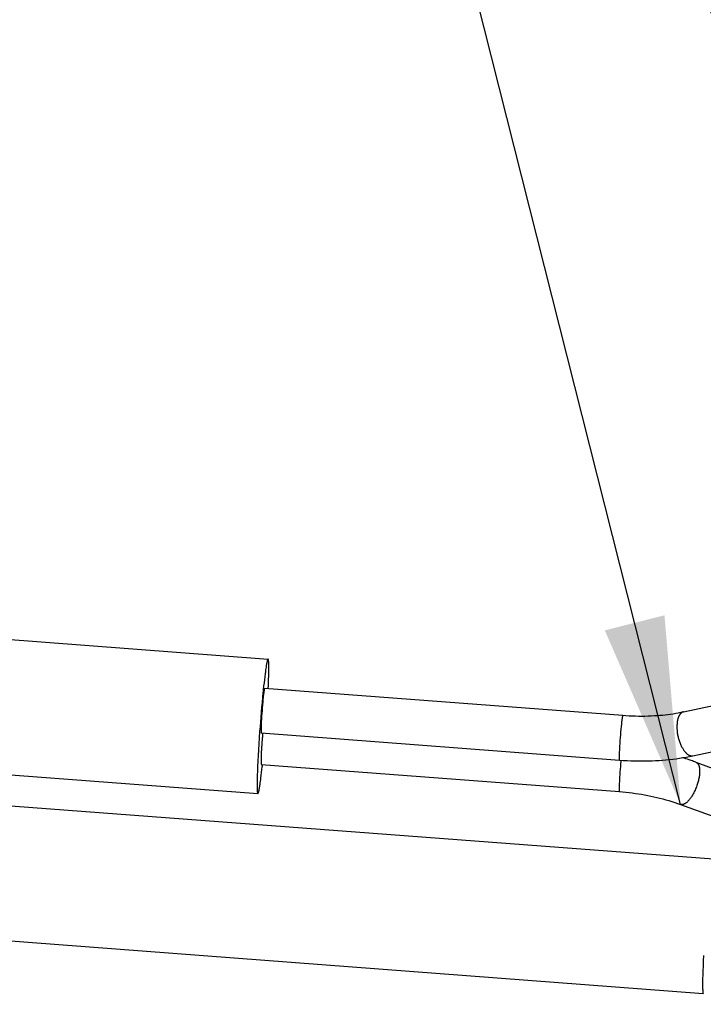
# Model space of a CAD drawing. Extents: x 0 to 1189, y 0 to 841.
# Tile 52 of 84: x 422 to 433, y 111 to 127. Entities that reach past the tile are written whole.
import ezdxf

# ---------------------------------------------------------------- set-up
doc = ezdxf.new("R2010")
doc.units = 0
doc.header["$LTSCALE"] = 65.395
doc.layers.get('0').update_dxf_attribs({"linetype": 'CONTINUOUS'})
doc.layers.add('mg_3b_BL7', color=7, linetype='CONTINUOUS')
doc.styles.get("Standard").update_dxf_attribs({"font": 'txt', "width": 0.8})
doc.dimstyles.get("Standard").update_dxf_attribs({"dimtxt": 3, "dimasz": 3, "dimexe": 2, "dimexo": 0, "dimtad": 1, "dimtxsty": 'STANDARD', "dimblk": '_ARROW_FILLED', "dimblk1": '_ARROW_FILLED', "dimblk2": '_ARROW_FILLED', "dimcen": 0.09, "dimazin": 3, "dimtol": 1, "dimtp": 0.01, "dimtm": 0.01, "dimtfac": 1, "dimtofl": 0, "dimtmove": 0, "dimatfit": 3, "dimtolj": 1})

# ---------------------------------------------------------------- blocks, each defined once
blk = doc.blocks.new('_ARROW_FILLED')
at = {"color": 0, "linetype": 'BYBLOCK'}
blk.add_solid([(0, 0), (-1, 0.1667), (-1, -0.1667)], dxfattribs=at)
blk = doc.blocks.new('MG_3B_BL7', base_point=(346.87, 129.966))
at = {"layer": 'mg_3b_BL7', "color": 2, "linetype": 'CONTINUOUS'}
for p, q in [((408.476, 118.034), (426.408, 116.676)), ((433.065, 115.831), (435.549, 116.363)), ((426.353, 116.21), (432.091, 115.775)), ((408.313, 115.881), (426.245, 114.522)), ((433.216, 115.127), (435.7, 115.659)), ((426.299, 115.492), (432.037, 115.057)), ((426.299, 114.988), (432.037, 114.553)), ((433.264, 115.024), (435.748, 114.116)), ((415.613, 114.833), (433.545, 113.475)), ((433.017, 114.348), (435.501, 113.439)), ((415.45, 112.68), (433.381, 111.321))]:
    blk.add_line(p, q, dxfattribs=at)
for points in [[(426.408, 116.676), (426.407, 116.676), (426.406, 116.675), (426.405, 116.675), (426.404, 116.674), (426.404, 116.673), (426.403, 116.672), (426.402, 116.671), (426.402, 116.669), (426.401, 116.668), (426.4, 116.665), (426.399, 116.661), (426.398, 116.658), (426.397, 116.655), (426.396, 116.651), (426.395, 116.648), (426.394, 116.644), (426.392, 116.638), (426.391, 116.631), (426.389, 116.624), (426.388, 116.618), (426.387, 116.611), (426.385, 116.604), (426.383, 116.59), (426.38, 116.576), (426.378, 116.562), (426.376, 116.549), (426.372, 116.525), (426.369, 116.502), (426.366, 116.479), (426.36, 116.437), (426.355, 116.396), (426.349, 116.345), (426.343, 116.295), (426.337, 116.245), (426.332, 116.194)], [(426.411, 116.206), (426.413, 116.255), (426.415, 116.304), (426.417, 116.352), (426.418, 116.401), (426.419, 116.442), (426.42, 116.482), (426.42, 116.505), (426.42, 116.528), (426.42, 116.55), (426.42, 116.564), (426.42, 116.577), (426.42, 116.591), (426.419, 116.604), (426.419, 116.611), (426.419, 116.618), (426.418, 116.624), (426.418, 116.631), (426.417, 116.637), (426.417, 116.643), (426.416, 116.647), (426.416, 116.651), (426.415, 116.655), (426.415, 116.658), (426.414, 116.661), (426.414, 116.664), (426.413, 116.667), (426.413, 116.669), (426.412, 116.67), (426.412, 116.671), (426.411, 116.672), (426.411, 116.673), (426.41, 116.674), (426.41, 116.675), (426.409, 116.676), (426.408, 116.676)], [(426.353, 116.21), (426.353, 116.21), (426.353, 116.21), (426.352, 116.209), (426.352, 116.209), (426.352, 116.209), (426.352, 116.208), (426.351, 116.208), (426.351, 116.207), (426.351, 116.207), (426.351, 116.206), (426.35, 116.204), (426.35, 116.203), (426.35, 116.202), (426.349, 116.201), (426.349, 116.199), (426.348, 116.198), (426.348, 116.195), (426.347, 116.193), (426.347, 116.191), (426.346, 116.188), (426.346, 116.185), (426.345, 116.183), (426.344, 116.178), (426.344, 116.172), (426.343, 116.167), (426.342, 116.162), (426.341, 116.154), (426.339, 116.145), (426.338, 116.136), (426.336, 116.121), (426.334, 116.105), (426.332, 116.087), (426.33, 116.068), (426.326, 116.031)], [(426.326, 116.031), (426.322, 115.986), (426.318, 115.941), (426.314, 115.896), (426.311, 115.852), (426.307, 115.805), (426.304, 115.759), (426.301, 115.715), (426.299, 115.672), (426.298, 115.647), (426.297, 115.622), (426.296, 115.598), (426.295, 115.582), (426.295, 115.567), (426.295, 115.554), (426.295, 115.54), (426.295, 115.534), (426.295, 115.527), (426.295, 115.52), (426.295, 115.516), (426.295, 115.512), (426.296, 115.508), (426.296, 115.504), (426.296, 115.502), (426.296, 115.5), (426.297, 115.499), (426.297, 115.497), (426.297, 115.495), (426.297, 115.494), (426.298, 115.494), (426.298, 115.493), (426.298, 115.492), (426.298, 115.492), (426.299, 115.492)], [(432.091, 115.775), (432.091, 115.775), (432.091, 115.775), (432.09, 115.775), (432.09, 115.774), (432.09, 115.774), (432.09, 115.774), (432.09, 115.773), (432.089, 115.773), (432.089, 115.772), (432.089, 115.771), (432.088, 115.77), (432.088, 115.768), (432.088, 115.767), (432.087, 115.766), (432.087, 115.764), (432.086, 115.763), (432.086, 115.761), (432.085, 115.758), (432.085, 115.756), (432.084, 115.753), (432.084, 115.751), (432.083, 115.748), (432.082, 115.743), (432.082, 115.738), (432.081, 115.733), (432.08, 115.727), (432.079, 115.719), (432.077, 115.71), (432.076, 115.701), (432.074, 115.686), (432.072, 115.67), (432.07, 115.652), (432.068, 115.633), (432.064, 115.596)], [(432.091, 115.775), (432.142, 115.772), (432.193, 115.769), (432.243, 115.766), (432.294, 115.765), (432.345, 115.764), (432.396, 115.764), (432.447, 115.764), (432.497, 115.765), (432.548, 115.767), (432.599, 115.77), (432.642, 115.773), (432.684, 115.776), (432.727, 115.78), (432.769, 115.784), (432.812, 115.789), (432.854, 115.795), (432.897, 115.801), (432.939, 115.807), (432.981, 115.815), (433.023, 115.823), (433.065, 115.831)], [(433.065, 115.831), (433.062, 115.831), (433.059, 115.83), (433.055, 115.829), (433.052, 115.827), (433.049, 115.826), (433.046, 115.825), (433.044, 115.823), (433.041, 115.822), (433.038, 115.82), (433.035, 115.818), (433.032, 115.816), (433.03, 115.814), (433.027, 115.812), (433.024, 115.81), (433.021, 115.807), (433.018, 115.804), (433.015, 115.801), (433.013, 115.798), (433.01, 115.795), (433.007, 115.792), (433.005, 115.788), (433.003, 115.785), (433, 115.781), (432.998, 115.778), (432.996, 115.774), (432.994, 115.771), (432.992, 115.767), (432.99, 115.763), (432.989, 115.76), (432.987, 115.756), (432.985, 115.752), (432.984, 115.748), (432.981, 115.742), (432.979, 115.736), (432.977, 115.73), (432.975, 115.724), (432.973, 115.718), (432.972, 115.712), (432.97, 115.705), (432.969, 115.699), (432.967, 115.693), (432.966, 115.687), (432.965, 115.68), (432.964, 115.674), (432.963, 115.668), (432.962, 115.661), (432.962, 115.655), (432.961, 115.649)], [(432.064, 115.596), (432.06, 115.551), (432.056, 115.506), (432.052, 115.462), (432.049, 115.417), (432.045, 115.37), (432.042, 115.324), (432.039, 115.281), (432.037, 115.237), (432.036, 115.213), (432.035, 115.188), (432.034, 115.163), (432.034, 115.147), (432.033, 115.132), (432.033, 115.119), (432.033, 115.106), (432.033, 115.099), (432.033, 115.092), (432.033, 115.085), (432.033, 115.081), (432.033, 115.077), (432.034, 115.073), (432.034, 115.07), (432.034, 115.067), (432.034, 115.065), (432.035, 115.063), (432.035, 115.06), (432.035, 115.06), (432.036, 115.059), (432.036, 115.058), (432.036, 115.058), (432.037, 115.057), (432.037, 115.057)], [(432.961, 115.649), (432.96, 115.633), (432.959, 115.618), (432.958, 115.603), (432.958, 115.587), (432.958, 115.572), (432.959, 115.556), (432.96, 115.541), (432.962, 115.525), (432.963, 115.51), (432.965, 115.495), (432.968, 115.479), (432.97, 115.464), (432.973, 115.448), (432.977, 115.433), (432.981, 115.417), (432.985, 115.402), (432.989, 115.387), (432.994, 115.372), (432.999, 115.357), (433.004, 115.342), (433.01, 115.327), (433.016, 115.312), (433.022, 115.298), (433.029, 115.284), (433.034, 115.273), (433.04, 115.262), (433.046, 115.252), (433.052, 115.242), (433.058, 115.231), (433.065, 115.222), (433.071, 115.212), (433.077, 115.204), (433.084, 115.196), (433.09, 115.188), (433.097, 115.18), (433.104, 115.173), (433.111, 115.166), (433.119, 115.159), (433.124, 115.155), (433.129, 115.152), (433.134, 115.148), (433.14, 115.144), (433.145, 115.141), (433.151, 115.138), (433.156, 115.135), (433.162, 115.133), (433.168, 115.131), (433.173, 115.129), (433.179, 115.128), (433.184, 115.127), (433.189, 115.126), (433.194, 115.126), (433.2, 115.126), (433.205, 115.126), (433.21, 115.126), (433.216, 115.127)], [(426.273, 115.514), (426.266, 115.415), (426.259, 115.317), (426.254, 115.223), (426.248, 115.129), (426.244, 115.044), (426.24, 114.958), (426.237, 114.884), (426.234, 114.809), (426.233, 114.768), (426.233, 114.728), (426.232, 114.687), (426.232, 114.663), (426.232, 114.638), (426.233, 114.617), (426.233, 114.597), (426.234, 114.581), (426.235, 114.565), (426.236, 114.557), (426.236, 114.549), (426.237, 114.541), (426.238, 114.538), (426.238, 114.534), (426.239, 114.531), (426.241, 114.527), (426.241, 114.526), (426.242, 114.524), (426.243, 114.523), (426.243, 114.522), (426.245, 114.522)], [(426.316, 115.422), (426.313, 115.382), (426.31, 115.343), (426.307, 115.303), (426.305, 115.264), (426.302, 115.226), (426.3, 115.189), (426.298, 115.155), (426.297, 115.122), (426.296, 115.103), (426.296, 115.084), (426.295, 115.066), (426.295, 115.051), (426.295, 115.037), (426.295, 115.023), (426.295, 115.016), (426.295, 115.008), (426.296, 115.004), (426.296, 115.001), (426.296, 114.997), (426.296, 114.995), (426.297, 114.994), (426.297, 114.992), (426.297, 114.99), (426.298, 114.99), (426.298, 114.989), (426.298, 114.988), (426.298, 114.988), (426.299, 114.988)], [(432.037, 115.057), (432.098, 115.053), (432.159, 115.049), (432.22, 115.047), (432.281, 115.045), (432.343, 115.044), (432.398, 115.044), (432.453, 115.044), (432.507, 115.045), (432.562, 115.047), (432.617, 115.05), (432.672, 115.053), (432.727, 115.057), (432.782, 115.062), (432.836, 115.067), (432.891, 115.073), (432.945, 115.08), (433, 115.088), (433.054, 115.097), (433.108, 115.106), (433.162, 115.116), (433.216, 115.127)], [(432.059, 115.038), (432.055, 114.996), (432.052, 114.953), (432.048, 114.911), (432.045, 114.868), (432.043, 114.827), (432.04, 114.785), (432.038, 114.746), (432.036, 114.708), (432.035, 114.687), (432.034, 114.665), (432.034, 114.644), (432.033, 114.627), (432.033, 114.611), (432.033, 114.595), (432.033, 114.586), (432.033, 114.577), (432.034, 114.572), (432.034, 114.568), (432.034, 114.564), (432.034, 114.562), (432.035, 114.56), (432.035, 114.558), (432.035, 114.556), (432.036, 114.555), (432.036, 114.554), (432.036, 114.554), (432.037, 114.553), (432.037, 114.553)], [(433.264, 115.024), (433.266, 115.023), (433.269, 115.022), (433.271, 115.021), (433.274, 115.019), (433.276, 115.018), (433.278, 115.016), (433.28, 115.014), (433.283, 115.012), (433.285, 115.01), (433.287, 115.008), (433.288, 115.006), (433.29, 115.004), (433.292, 115.002), (433.294, 115), (433.295, 114.997), (433.297, 114.995), (433.299, 114.992), (433.3, 114.99), (433.302, 114.987), (433.303, 114.984), (433.304, 114.982), (433.305, 114.979), (433.307, 114.976), (433.308, 114.973), (433.309, 114.971), (433.31, 114.968), (433.311, 114.965), (433.312, 114.962), (433.313, 114.959), (433.314, 114.955), (433.315, 114.95), (433.316, 114.946), (433.317, 114.941), (433.318, 114.937), (433.319, 114.932), (433.319, 114.928), (433.32, 114.923), (433.32, 114.919), (433.321, 114.914), (433.321, 114.909), (433.321, 114.905), (433.322, 114.9), (433.322, 114.892), (433.322, 114.884), (433.322, 114.876), (433.322, 114.868), (433.322, 114.86), (433.321, 114.852), (433.321, 114.844), (433.32, 114.836), (433.319, 114.828)], [(426.245, 114.522), (426.246, 114.522), (426.246, 114.522), (426.247, 114.523), (426.248, 114.524), (426.249, 114.524), (426.249, 114.525), (426.25, 114.526), (426.25, 114.528), (426.251, 114.529), (426.252, 114.532), (426.253, 114.535), (426.254, 114.537), (426.255, 114.54), (426.256, 114.543), (426.257, 114.547), (426.258, 114.55), (426.259, 114.557), (426.261, 114.564), (426.263, 114.571), (426.264, 114.578), (426.265, 114.585), (426.268, 114.598), (426.27, 114.61), (426.272, 114.622), (426.274, 114.634), (426.278, 114.655), (426.281, 114.675), (426.284, 114.696), (426.287, 114.721), (426.29, 114.745), (426.294, 114.77), (426.299, 114.815), (426.305, 114.86), (426.31, 114.905), (426.315, 114.95)], [(433.319, 114.828), (433.318, 114.812), (433.315, 114.795), (433.313, 114.779), (433.31, 114.762), (433.306, 114.746), (433.302, 114.73), (433.298, 114.713), (433.294, 114.697), (433.289, 114.681), (433.284, 114.665), (433.278, 114.65), (433.272, 114.632), (433.265, 114.614), (433.258, 114.596), (433.25, 114.578), (433.242, 114.561), (433.235, 114.547), (433.229, 114.534), (433.221, 114.52), (433.214, 114.507), (433.206, 114.494), (433.198, 114.481), (433.191, 114.47), (433.183, 114.459), (433.176, 114.448), (433.167, 114.437), (433.159, 114.426), (433.151, 114.416), (433.145, 114.41), (433.14, 114.404), (433.134, 114.398), (433.128, 114.392), (433.122, 114.386), (433.116, 114.381), (433.109, 114.375), (433.102, 114.37), (433.098, 114.367), (433.094, 114.365), (433.09, 114.362), (433.085, 114.359), (433.081, 114.357), (433.076, 114.355), (433.072, 114.353), (433.067, 114.351), (433.063, 114.349), (433.058, 114.348), (433.053, 114.347), (433.049, 114.346), (433.044, 114.345), (433.039, 114.344), (433.035, 114.344), (433.03, 114.345), (433.025, 114.345), (433.021, 114.346), (433.017, 114.348)], [(432.037, 114.553), (432.089, 114.549), (432.14, 114.544), (432.191, 114.538), (432.243, 114.532), (432.294, 114.525), (432.343, 114.518), (432.392, 114.51), (432.441, 114.502), (432.49, 114.492), (432.539, 114.483), (432.587, 114.472), (432.636, 114.461), (432.684, 114.449), (432.732, 114.437), (432.78, 114.424), (432.828, 114.41), (432.876, 114.396), (432.923, 114.38), (432.97, 114.364), (433.017, 114.348)], [(433.385, 111.928), (433.381, 111.843), (433.377, 111.757), (433.374, 111.683), (433.371, 111.608), (433.37, 111.568), (433.369, 111.527), (433.369, 111.486), (433.369, 111.462), (433.369, 111.437), (433.369, 111.417), (433.37, 111.396), (433.371, 111.38), (433.372, 111.364), (433.372, 111.356), (433.373, 111.348), (433.374, 111.34), (433.375, 111.337), (433.375, 111.333), (433.376, 111.33), (433.377, 111.326), (433.378, 111.325), (433.379, 111.323), (433.379, 111.322), (433.38, 111.321), (433.381, 111.321)]]:
    blk.add_lwpolyline(points, dxfattribs=at)
for centre, radius, start, end in [((447.814, 113.985), 21.595, 174.2771, 175.9412), ((441.545, 114.602), 15.296, 174.0247, 174.2332), ((433.399, 114.821), 7.108, 174.5981, 175.1496), ((413.084, 116.388), 13.309, 353.7992, 353.9536), ((438.627, 114.434), 6.595, 174.5873, 174.7377), ((431.899, 111.273), 3.992, 71.6754, 73.2844), ((431.933, 111.378), 3.881, 71.1225, 71.6707), ((431.965, 111.47), 3.784, 69.924, 71.1254)]:
    blk.add_arc(centre, radius, start, end, dxfattribs=at)
at = {"layer": 'mg_3b_BL7', "color": 7, "linetype": 'CONTINUOUS'}
for points in [[(433.017, 114.348), (424.145, 149.404), (422.845, 149.404)], [(440.153, 111.147), (424.145, 149.404), (422.845, 149.404)]]:
    blk.add_leader(points, dimstyle='STANDARD', override={"dimtad": 0}, dxfattribs=at)

msp = doc.modelspace()

# ---------------------------------------------------------------- block references
at = {"layer": 'mg_3b_BL7'}
msp.add_blockref('MG_3B_BL7', (346.87, 129.966), dxfattribs=at)

doc.saveas('drawing.dxf')
